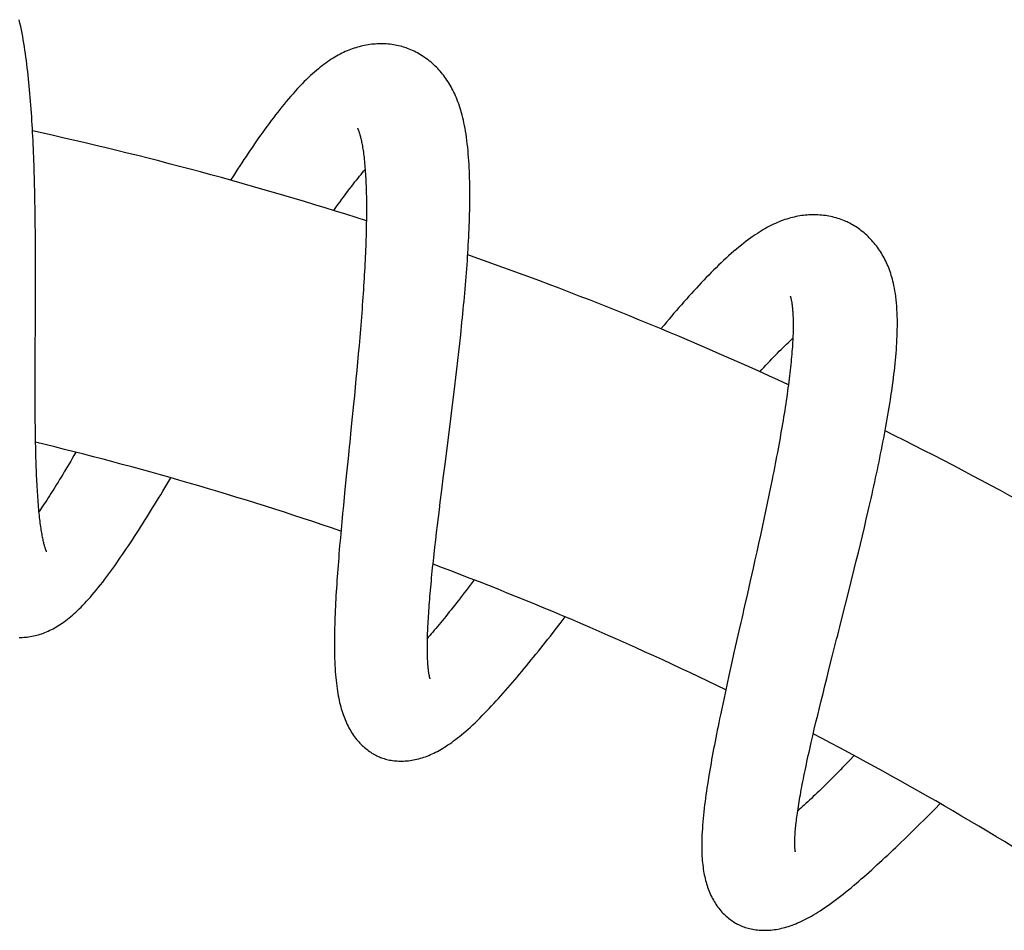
# Model space of a CAD drawing. Header units: millimetres. Extents: x 259 to 1803, y -542 to 1902.
# Tile 123 of 127: x 1595 to 1650, y 1842 to 1893. Entities that reach past the tile are written whole.
import ezdxf

# ---------------------------------------------------------------- set-up
doc = ezdxf.new("R2010")
doc.units = ezdxf.units.MM
doc.header["$LTSCALE"] = 30.734
doc.layers.get('0').update_dxf_attribs({"linetype": 'CONTINUOUS'})

msp = doc.modelspace()

# ---------------------------------------------------------------- linework, layer by layer
at = {"color": 7, "linetype": 'CONTINUOUS'}
for p, q in [((1595.637, 1881.951), (1595.63, 1882.432)), ((1595.643, 1881.469), (1595.637, 1881.951)), ((1595.647, 1880.986), (1595.643, 1881.469)), ((1595.651, 1880.502), (1595.647, 1880.986)), ((1595.653, 1880.019), (1595.651, 1880.502)), ((1595.655, 1879.536), (1595.653, 1880.019)), ((1595.656, 1879.055), (1595.655, 1879.536)), ((1595.656, 1878.336), (1595.656, 1879.055)), ((1595.654, 1877.381), (1595.656, 1878.336)), ((1595.648, 1875.955), (1595.654, 1877.381)), ((1638.063, 1877.417), (1638.065, 1877.411)), ((1638.065, 1877.411), (1638.067, 1877.407)), ((1613.983, 1876.469), (1613.948, 1876.019)), ((1595.641, 1874.323), (1595.648, 1875.955)), ((1613.948, 1876.019), (1613.911, 1875.565)), ((1613.911, 1875.565), (1613.873, 1875.107)), ((1613.873, 1875.107), (1613.833, 1874.645)), ((1619.439, 1874.29), (1619.492, 1874.769)), ((1619.492, 1874.769), (1619.544, 1875.248)), ((1595.639, 1873.64), (1595.641, 1874.323)), ((1613.833, 1874.645), (1613.792, 1874.182)), ((1619.384, 1873.809), (1619.439, 1874.29)), ((1613.75, 1873.716), (1613.706, 1873.248)), ((1613.792, 1874.182), (1613.75, 1873.716)), ((1619.329, 1873.329), (1619.384, 1873.809)), ((1595.637, 1872.971), (1595.639, 1873.64)), ((1613.706, 1873.248), (1613.662, 1872.778)), ((1619.272, 1872.848), (1619.329, 1873.329)), ((1595.637, 1872.532), (1595.637, 1872.971)), ((1613.662, 1872.778), (1613.617, 1872.306)), ((1619.215, 1872.368), (1619.272, 1872.848)), ((1595.637, 1872.099), (1595.637, 1872.532)), ((1595.638, 1871.673), (1595.637, 1872.099)), ((1613.617, 1872.306), (1613.571, 1871.832)), ((1619.157, 1871.89), (1619.215, 1872.368)), ((1595.64, 1871.253), (1595.638, 1871.673)), ((1613.571, 1871.832), (1613.524, 1871.356)), ((1619.069, 1871.174), (1619.157, 1871.89)), ((1595.642, 1870.839), (1595.64, 1871.253)), ((1613.524, 1871.356), (1613.453, 1870.64)), ((1618.951, 1870.223), (1619.069, 1871.174)), ((1595.646, 1870.432), (1595.642, 1870.839)), ((1595.65, 1870.032), (1595.646, 1870.432)), ((1613.453, 1870.64), (1613.38, 1869.922)), ((1595.656, 1869.64), (1595.65, 1870.032)), ((1595.662, 1869.256), (1595.656, 1869.64)), ((1595.67, 1868.881), (1595.662, 1869.256)), ((1618.567, 1867.193), (1618.683, 1868.111)), ((1603.036, 1866.843), (1603.262, 1867.219)), ((1613.115, 1867.305), (1613.022, 1866.366)), ((1618.481, 1866.517), (1618.567, 1867.193)), ((1637.043, 1867.133), (1636.954, 1866.693)), ((1618.399, 1865.853), (1618.481, 1866.517)), ((1636.954, 1866.693), (1636.863, 1866.25)), ((1613.022, 1866.366), (1612.953, 1865.668)), ((1636.863, 1866.25), (1636.77, 1865.803)), ((1612.953, 1865.668), (1612.909, 1865.206)), ((1618.292, 1864.985), (1618.345, 1865.416)), ((1618.345, 1865.416), (1618.399, 1865.853)), ((1636.77, 1865.803), (1636.675, 1865.353)), ((1642.335, 1864.899), (1642.444, 1865.367)), ((1612.909, 1865.206), (1612.866, 1864.746)), ((1618.241, 1864.56), (1618.292, 1864.985)), ((1636.579, 1864.902), (1636.481, 1864.448)), ((1636.675, 1865.353), (1636.579, 1864.902)), ((1642.225, 1864.431), (1642.335, 1864.899)), ((1612.823, 1864.291), (1612.783, 1863.839)), ((1612.866, 1864.746), (1612.823, 1864.291)), ((1618.191, 1864.14), (1618.241, 1864.56)), ((1636.481, 1864.448), (1636.382, 1863.991)), ((1642.113, 1863.961), (1642.225, 1864.431)), ((1612.783, 1863.839), (1612.744, 1863.393)), ((1618.096, 1863.322), (1618.143, 1863.727)), ((1618.143, 1863.727), (1618.191, 1864.14)), ((1636.382, 1863.991), (1636.281, 1863.532)), ((1642, 1863.493), (1642.113, 1863.961)), ((1612.744, 1863.393), (1612.706, 1862.951)), ((1618.052, 1862.924), (1618.096, 1863.322)), ((1636.281, 1863.532), (1636.179, 1863.069)), ((1641.886, 1863.024), (1642, 1863.493)), ((1618.01, 1862.535), (1618.052, 1862.924)), ((1636.076, 1862.603), (1635.971, 1862.136)), ((1636.179, 1863.069), (1636.076, 1862.603)), ((1641.772, 1862.557), (1641.886, 1863.024)), ((1617.932, 1861.784), (1617.97, 1862.155)), ((1617.97, 1862.155), (1618.01, 1862.535)), ((1635.971, 1862.136), (1635.813, 1861.433)), ((1641.483, 1861.391), (1641.657, 1862.09)), ((1641.657, 1862.09), (1641.772, 1862.557)), ((1635.813, 1861.433), (1635.654, 1860.728)), ((1641.308, 1860.694), (1641.483, 1861.391)), ((1641.016, 1859.534), (1641.308, 1860.694)), ((1625.138, 1859.038), (1625.423, 1859.404)), ((1624.861, 1858.684), (1625.138, 1859.038)), ((1635.178, 1858.629), (1634.918, 1857.48)), ((1634.918, 1857.48), (1634.765, 1856.797)), ((1640.273, 1856.602), (1640.44, 1857.262)), ((1634.765, 1856.797), (1634.615, 1856.118)), ((1640.111, 1855.956), (1640.273, 1856.602)), ((1634.615, 1856.118), (1634.515, 1855.668)), ((1634.515, 1855.668), (1634.418, 1855.22)), ((1639.901, 1855.113), (1640.005, 1855.532)), ((1640.005, 1855.532), (1640.111, 1855.956)), ((1634.418, 1855.22), (1634.322, 1854.775)), ((1639.799, 1854.699), (1639.901, 1855.113)), ((1634.228, 1854.334), (1634.137, 1853.898)), ((1634.322, 1854.775), (1634.228, 1854.334)), ((1639.699, 1854.29), (1639.799, 1854.699)), ((1639.506, 1853.49), (1639.601, 1853.887)), ((1639.601, 1853.887), (1639.699, 1854.29)), ((1639.413, 1853.101), (1639.506, 1853.49)), ((1639.238, 1852.346), (1639.324, 1852.719)), ((1639.324, 1852.719), (1639.413, 1853.101)), ((1639.155, 1851.982), (1639.238, 1852.346)), ((1641.652, 1851.615), (1641.391, 1851.345)), ((1646.176, 1848.611), (1646.483, 1848.92)), ((1645.859, 1848.294), (1646.176, 1848.611))]:
    msp.add_line(p, q, dxfattribs=at)
for points in [[(1595.63, 1882.432), (1595.627, 1882.672), (1595.622, 1882.91), (1595.618, 1883.148), (1595.613, 1883.386), (1595.607, 1883.622), (1595.601, 1883.857), (1595.595, 1884.091), (1595.588, 1884.325), (1595.581, 1884.557), (1595.574, 1884.789), (1595.566, 1885.019), (1595.558, 1885.249), (1595.549, 1885.477), (1595.539, 1885.705), (1595.529, 1885.932), (1595.519, 1886.158), (1595.508, 1886.384), (1595.496, 1886.608), (1595.484, 1886.832), (1595.471, 1887.054), (1595.458, 1887.276), (1595.444, 1887.497), (1595.429, 1887.717), (1595.414, 1887.935), (1595.398, 1888.153), (1595.381, 1888.369), (1595.364, 1888.584), (1595.345, 1888.797), (1595.326, 1889.009), (1595.307, 1889.22), (1595.286, 1889.429), (1595.265, 1889.637), (1595.243, 1889.843), (1595.22, 1890.047), (1595.196, 1890.25), (1595.171, 1890.452), (1595.145, 1890.652), (1595.119, 1890.85), (1595.091, 1891.046), (1595.062, 1891.24), (1595.032, 1891.433), (1595.001, 1891.624), (1594.969, 1891.814), (1594.936, 1892.003), (1594.9, 1892.193), (1594.864, 1892.382), (1594.825, 1892.572), (1594.784, 1892.762), (1594.741, 1892.951)], [(1616.404, 1891.389), (1616.338, 1891.41), (1616.247, 1891.437), (1616.154, 1891.462), (1616.059, 1891.485), (1615.963, 1891.506), (1615.866, 1891.525), (1615.768, 1891.542), (1615.669, 1891.556), (1615.569, 1891.569), (1615.467, 1891.579), (1615.366, 1891.587), (1615.263, 1891.593), (1615.161, 1891.596), (1615.058, 1891.597), (1614.955, 1891.596), (1614.852, 1891.592), (1614.749, 1891.586), (1614.647, 1891.578), (1614.545, 1891.568), (1614.444, 1891.555), (1614.343, 1891.54), (1614.243, 1891.524), (1614.144, 1891.505), (1614.044, 1891.484), (1613.946, 1891.461), (1613.847, 1891.436), (1613.749, 1891.409), (1613.65, 1891.38), (1613.552, 1891.348), (1613.454, 1891.314), (1613.356, 1891.278), (1613.257, 1891.24), (1613.159, 1891.2), (1613.061, 1891.157), (1612.963, 1891.112), (1612.865, 1891.065), (1612.767, 1891.015), (1612.669, 1890.962), (1612.57, 1890.908), (1612.471, 1890.85), (1612.371, 1890.789), (1612.271, 1890.726), (1612.169, 1890.66), (1612.067, 1890.59), (1611.965, 1890.517), (1611.861, 1890.442), (1611.758, 1890.363), (1611.653, 1890.281), (1611.548, 1890.195), (1611.441, 1890.106), (1611.333, 1890.013), (1611.223, 1889.915), (1611.111, 1889.813), (1610.996, 1889.705), (1610.879, 1889.592), (1610.758, 1889.472), (1610.635, 1889.346), (1610.509, 1889.215), (1610.381, 1889.078), (1610.252, 1888.938), (1610.124, 1888.794), (1609.997, 1888.649), (1609.871, 1888.502), (1609.747, 1888.355), (1609.624, 1888.207), (1609.503, 1888.057), (1609.382, 1887.907), (1609.262, 1887.754), (1609.142, 1887.6), (1609.022, 1887.444), (1608.903, 1887.286), (1608.783, 1887.127), (1608.665, 1886.966), (1608.546, 1886.803), (1608.428, 1886.64), (1608.311, 1886.475), (1608.193, 1886.309), (1608.076, 1886.141), (1607.959, 1885.972), (1607.841, 1885.8), (1607.723, 1885.627), (1607.605, 1885.452), (1607.487, 1885.275), (1607.369, 1885.097), (1607.25, 1884.916), (1607.132, 1884.735), (1607.013, 1884.552), (1606.895, 1884.367), (1606.776, 1884.181), (1606.62, 1883.935)], [(1619.347, 1888.453), (1619.302, 1888.565), (1619.255, 1888.674), (1619.207, 1888.781), (1619.158, 1888.885), (1619.107, 1888.986), (1619.055, 1889.086), (1619.002, 1889.183), (1618.947, 1889.279), (1618.891, 1889.372), (1618.834, 1889.463), (1618.775, 1889.553), (1618.714, 1889.641), (1618.653, 1889.726), (1618.59, 1889.81), (1618.525, 1889.892), (1618.46, 1889.973), (1618.393, 1890.051), (1618.324, 1890.128), (1618.254, 1890.203), (1618.182, 1890.277), (1618.109, 1890.35), (1618.034, 1890.421), (1617.957, 1890.49), (1617.878, 1890.558), (1617.798, 1890.625), (1617.716, 1890.69), (1617.633, 1890.752), (1617.548, 1890.813), (1617.462, 1890.872), (1617.375, 1890.929), (1617.287, 1890.984), (1617.198, 1891.036), (1617.109, 1891.086), (1617.019, 1891.133), (1616.928, 1891.178), (1616.838, 1891.22), (1616.747, 1891.26), (1616.656, 1891.298), (1616.565, 1891.333), (1616.474, 1891.366), (1616.404, 1891.389)], [(1619.544, 1875.248), (1619.569, 1875.486), (1619.594, 1875.724), (1619.618, 1875.961), (1619.642, 1876.197), (1619.665, 1876.432), (1619.688, 1876.666), (1619.71, 1876.9), (1619.732, 1877.132), (1619.753, 1877.363), (1619.774, 1877.594), (1619.794, 1877.823), (1619.814, 1878.052), (1619.832, 1878.279), (1619.851, 1878.507), (1619.868, 1878.733), (1619.885, 1878.958), (1619.902, 1879.183), (1619.918, 1879.408), (1619.933, 1879.631), (1619.947, 1879.854), (1619.961, 1880.076), (1619.974, 1880.296), (1619.986, 1880.516), (1619.997, 1880.735), (1620.008, 1880.953), (1620.017, 1881.169), (1620.026, 1881.384), (1620.034, 1881.598), (1620.041, 1881.811), (1620.047, 1882.022), (1620.052, 1882.233), (1620.056, 1882.442), (1620.059, 1882.649), (1620.061, 1882.855), (1620.062, 1883.059), (1620.062, 1883.261), (1620.06, 1883.461), (1620.058, 1883.66), (1620.054, 1883.856), (1620.049, 1884.051), (1620.043, 1884.245), (1620.036, 1884.438), (1620.027, 1884.632), (1620.016, 1884.826), (1620.004, 1885.02), (1619.99, 1885.215), (1619.974, 1885.41), (1619.957, 1885.603), (1619.938, 1885.795), (1619.916, 1885.983), (1619.894, 1886.166), (1619.869, 1886.345), (1619.844, 1886.518), (1619.816, 1886.686), (1619.788, 1886.847), (1619.758, 1887.004), (1619.728, 1887.155), (1619.695, 1887.302), (1619.662, 1887.444), (1619.627, 1887.582), (1619.591, 1887.716), (1619.554, 1887.847), (1619.515, 1887.974), (1619.475, 1888.099), (1619.434, 1888.22), (1619.391, 1888.338), (1619.347, 1888.453)], [(1613.749, 1886.858), (1613.749, 1886.858), (1613.749, 1886.857), (1613.75, 1886.855), (1613.752, 1886.851), (1613.755, 1886.845), (1613.759, 1886.837), (1613.763, 1886.827), (1613.769, 1886.815), (1613.775, 1886.801), (1613.782, 1886.784), (1613.789, 1886.765), (1613.798, 1886.744), (1613.807, 1886.72), (1613.816, 1886.694), (1613.826, 1886.664), (1613.837, 1886.633), (1613.848, 1886.598), (1613.859, 1886.56), (1613.871, 1886.52), (1613.884, 1886.477), (1613.896, 1886.43), (1613.909, 1886.381), (1613.923, 1886.328), (1613.936, 1886.271), (1613.95, 1886.211), (1613.964, 1886.147), (1613.978, 1886.079), (1613.993, 1886.007), (1614.007, 1885.932), (1614.021, 1885.853), (1614.035, 1885.771), (1614.049, 1885.685), (1614.062, 1885.596), (1614.075, 1885.504), (1614.088, 1885.409), (1614.101, 1885.31), (1614.113, 1885.208), (1614.125, 1885.103), (1614.136, 1884.995), (1614.147, 1884.884), (1614.158, 1884.77), (1614.168, 1884.652), (1614.177, 1884.532), (1614.186, 1884.409), (1614.195, 1884.283), (1614.202, 1884.155), (1614.21, 1884.023), (1614.216, 1883.889), (1614.222, 1883.751), (1614.228, 1883.611), (1614.233, 1883.468), (1614.237, 1883.321), (1614.241, 1883.171), (1614.244, 1883.019), (1614.246, 1882.863), (1614.248, 1882.705), (1614.249, 1882.544), (1614.25, 1882.38), (1614.25, 1882.213), (1614.249, 1882.044), (1614.248, 1881.872), (1614.246, 1881.698), (1614.243, 1881.521), (1614.24, 1881.342), (1614.236, 1881.161), (1614.231, 1880.977), (1614.226, 1880.792), (1614.22, 1880.604), (1614.214, 1880.414), (1614.207, 1880.223), (1614.199, 1880.03), (1614.191, 1879.835), (1614.182, 1879.638), (1614.173, 1879.439), (1614.163, 1879.239), (1614.152, 1879.037), (1614.141, 1878.833), (1614.129, 1878.627), (1614.117, 1878.42), (1614.104, 1878.21), (1614.091, 1877.998), (1614.077, 1877.785), (1614.063, 1877.569), (1614.048, 1877.352), (1614.032, 1877.133), (1614.016, 1876.913), (1614, 1876.692), (1613.983, 1876.469)], [(1612.414, 1882.233), (1612.571, 1882.454), (1612.67, 1882.593), (1612.768, 1882.728), (1612.865, 1882.862), (1612.961, 1882.992), (1613.056, 1883.12), (1613.15, 1883.246), (1613.243, 1883.369), (1613.334, 1883.49), (1613.425, 1883.607), (1613.515, 1883.723), (1613.603, 1883.836), (1613.69, 1883.946), (1613.777, 1884.054), (1613.862, 1884.159), (1613.946, 1884.262), (1614.028, 1884.362), (1614.11, 1884.459), (1614.177, 1884.538)], [(1641.253, 1881.589), (1641.189, 1881.618), (1641.101, 1881.656), (1641.011, 1881.693), (1640.919, 1881.727), (1640.826, 1881.76), (1640.731, 1881.791), (1640.635, 1881.82), (1640.537, 1881.846), (1640.438, 1881.871), (1640.338, 1881.894), (1640.237, 1881.914), (1640.135, 1881.932), (1640.033, 1881.948), (1639.929, 1881.961), (1639.826, 1881.972), (1639.722, 1881.981), (1639.619, 1881.987), (1639.515, 1881.991), (1639.412, 1881.993), (1639.309, 1881.993), (1639.206, 1881.99), (1639.104, 1881.985), (1639.002, 1881.978), (1638.899, 1881.969), (1638.797, 1881.958), (1638.695, 1881.944), (1638.593, 1881.929), (1638.49, 1881.911), (1638.387, 1881.891), (1638.284, 1881.868), (1638.18, 1881.843), (1638.076, 1881.816), (1637.972, 1881.787), (1637.868, 1881.755), (1637.764, 1881.721), (1637.659, 1881.685), (1637.553, 1881.645), (1637.447, 1881.604), (1637.34, 1881.559), (1637.232, 1881.512), (1637.124, 1881.462), (1637.014, 1881.409), (1636.903, 1881.354), (1636.791, 1881.294), (1636.678, 1881.232), (1636.564, 1881.167), (1636.449, 1881.098), (1636.332, 1881.026), (1636.214, 1880.95), (1636.093, 1880.871), (1635.971, 1880.787), (1635.846, 1880.699), (1635.718, 1880.606), (1635.587, 1880.508), (1635.453, 1880.405), (1635.315, 1880.296), (1635.175, 1880.182), (1635.032, 1880.064), (1634.888, 1879.941), (1634.743, 1879.815), (1634.598, 1879.686), (1634.454, 1879.555), (1634.311, 1879.423), (1634.17, 1879.29), (1634.029, 1879.156), (1633.89, 1879.021), (1633.752, 1878.885), (1633.614, 1878.746), (1633.477, 1878.607), (1633.339, 1878.465), (1633.201, 1878.321), (1633.062, 1878.175), (1632.923, 1878.027), (1632.784, 1877.877), (1632.645, 1877.725), (1632.506, 1877.572), (1632.366, 1877.417), (1632.227, 1877.261), (1632.087, 1877.103), (1631.948, 1876.944), (1631.808, 1876.783), (1631.669, 1876.621), (1631.529, 1876.458), (1631.389, 1876.294), (1631.25, 1876.128), (1631.11, 1875.961), (1630.969, 1875.792), (1630.798, 1875.584)], [(1643.855, 1878.154), (1643.829, 1878.259), (1643.8, 1878.372), (1643.769, 1878.483), (1643.737, 1878.592), (1643.704, 1878.698), (1643.668, 1878.802), (1643.631, 1878.905), (1643.593, 1879.006), (1643.553, 1879.104), (1643.512, 1879.202), (1643.469, 1879.297), (1643.425, 1879.391), (1643.379, 1879.483), (1643.331, 1879.574), (1643.283, 1879.663), (1643.232, 1879.751), (1643.181, 1879.837), (1643.127, 1879.922), (1643.072, 1880.005), (1643.016, 1880.087), (1642.958, 1880.168), (1642.898, 1880.248), (1642.837, 1880.326), (1642.774, 1880.404), (1642.709, 1880.48), (1642.642, 1880.555), (1642.573, 1880.629), (1642.503, 1880.701), (1642.431, 1880.772), (1642.358, 1880.841), (1642.283, 1880.909), (1642.207, 1880.975), (1642.13, 1881.039), (1642.052, 1881.101), (1641.972, 1881.161), (1641.892, 1881.218), (1641.811, 1881.274), (1641.73, 1881.327), (1641.648, 1881.378), (1641.565, 1881.427), (1641.482, 1881.473), (1641.399, 1881.517), (1641.316, 1881.559), (1641.252, 1881.589)], [(1642.444, 1865.367), (1642.497, 1865.6), (1642.551, 1865.832), (1642.603, 1866.064), (1642.655, 1866.296), (1642.707, 1866.526), (1642.758, 1866.756), (1642.808, 1866.985), (1642.858, 1867.213), (1642.906, 1867.441), (1642.955, 1867.667), (1643.002, 1867.892), (1643.049, 1868.116), (1643.095, 1868.339), (1643.14, 1868.561), (1643.184, 1868.782), (1643.228, 1869.002), (1643.271, 1869.222), (1643.313, 1869.442), (1643.354, 1869.66), (1643.395, 1869.879), (1643.435, 1870.096), (1643.474, 1870.313), (1643.512, 1870.528), (1643.549, 1870.743), (1643.585, 1870.957), (1643.62, 1871.169), (1643.654, 1871.381), (1643.687, 1871.592), (1643.719, 1871.801), (1643.75, 1872.009), (1643.78, 1872.216), (1643.808, 1872.422), (1643.836, 1872.627), (1643.862, 1872.831), (1643.887, 1873.033), (1643.91, 1873.234), (1643.933, 1873.434), (1643.953, 1873.632), (1643.973, 1873.828), (1643.991, 1874.023), (1644.007, 1874.216), (1644.022, 1874.408), (1644.035, 1874.6), (1644.047, 1874.79), (1644.057, 1874.98), (1644.065, 1875.169), (1644.071, 1875.357), (1644.076, 1875.546), (1644.079, 1875.734), (1644.079, 1875.922), (1644.077, 1876.109), (1644.073, 1876.298), (1644.066, 1876.486), (1644.057, 1876.673), (1644.044, 1876.859), (1644.029, 1877.042), (1644.011, 1877.221), (1643.99, 1877.395), (1643.966, 1877.563), (1643.941, 1877.725), (1643.913, 1877.879), (1643.883, 1878.025), (1643.855, 1878.154)], [(1638.067, 1877.407), (1638.069, 1877.399), (1638.072, 1877.39), (1638.076, 1877.378), (1638.08, 1877.365), (1638.085, 1877.349), (1638.09, 1877.33), (1638.095, 1877.309), (1638.101, 1877.285), (1638.107, 1877.259), (1638.113, 1877.23), (1638.12, 1877.198), (1638.127, 1877.164), (1638.134, 1877.126), (1638.141, 1877.085), (1638.148, 1877.041), (1638.155, 1876.993), (1638.162, 1876.942), (1638.17, 1876.887), (1638.176, 1876.827), (1638.183, 1876.764), (1638.19, 1876.696), (1638.196, 1876.626), (1638.201, 1876.552), (1638.206, 1876.476), (1638.211, 1876.396), (1638.215, 1876.313), (1638.218, 1876.228), (1638.221, 1876.139), (1638.223, 1876.046), (1638.224, 1875.951), (1638.225, 1875.852), (1638.225, 1875.751), (1638.224, 1875.646), (1638.222, 1875.539), (1638.22, 1875.428), (1638.216, 1875.315), (1638.212, 1875.199), (1638.207, 1875.08), (1638.201, 1874.958), (1638.194, 1874.834), (1638.187, 1874.706), (1638.178, 1874.575), (1638.169, 1874.442), (1638.158, 1874.305), (1638.147, 1874.165), (1638.134, 1874.022), (1638.121, 1873.877), (1638.106, 1873.728), (1638.091, 1873.576), (1638.075, 1873.422), (1638.058, 1873.265), (1638.039, 1873.106), (1638.02, 1872.944), (1638, 1872.779), (1637.979, 1872.612), (1637.957, 1872.442), (1637.934, 1872.27), (1637.91, 1872.096), (1637.885, 1871.92), (1637.86, 1871.742), (1637.833, 1871.562), (1637.806, 1871.379), (1637.777, 1871.195), (1637.748, 1871.009), (1637.718, 1870.821), (1637.688, 1870.632), (1637.656, 1870.44), (1637.623, 1870.247), (1637.59, 1870.052), (1637.556, 1869.855), (1637.521, 1869.656), (1637.486, 1869.455), (1637.449, 1869.253), (1637.412, 1869.048), (1637.374, 1868.841), (1637.335, 1868.633), (1637.295, 1868.423), (1637.255, 1868.212), (1637.214, 1867.999), (1637.172, 1867.784), (1637.13, 1867.569), (1637.087, 1867.351), (1637.043, 1867.133)], [(1636.352, 1873.18), (1636.462, 1873.3), (1636.576, 1873.423), (1636.689, 1873.544), (1636.801, 1873.663), (1636.911, 1873.779), (1637.02, 1873.893), (1637.128, 1874.005), (1637.235, 1874.114), (1637.34, 1874.221), (1637.443, 1874.326), (1637.545, 1874.427), (1637.645, 1874.527), (1637.744, 1874.623), (1637.841, 1874.717), (1637.937, 1874.809), (1638.03, 1874.897), (1638.122, 1874.983), (1638.206, 1875.061)], [(1613.38, 1869.922), (1613.308, 1869.204), (1613.283, 1868.966), (1613.259, 1868.727), (1613.235, 1868.489), (1613.115, 1867.305)], [(1618.683, 1868.111), (1618.742, 1868.576), (1618.951, 1870.223)], [(1596.281, 1863.065), (1596.281, 1863.065), (1596.28, 1863.065), (1596.279, 1863.067), (1596.277, 1863.071), (1596.274, 1863.078), (1596.271, 1863.086), (1596.266, 1863.096), (1596.261, 1863.109), (1596.254, 1863.124), (1596.248, 1863.141), (1596.24, 1863.161), (1596.232, 1863.183), (1596.223, 1863.208), (1596.214, 1863.236), (1596.204, 1863.267), (1596.193, 1863.301), (1596.182, 1863.338), (1596.17, 1863.378), (1596.158, 1863.422), (1596.145, 1863.469), (1596.132, 1863.519), (1596.119, 1863.573), (1596.106, 1863.63), (1596.092, 1863.69), (1596.078, 1863.754), (1596.064, 1863.821), (1596.05, 1863.891), (1596.036, 1863.964), (1596.022, 1864.041), (1596.008, 1864.121), (1595.995, 1864.205), (1595.981, 1864.291), (1595.967, 1864.382), (1595.953, 1864.475), (1595.94, 1864.572), (1595.927, 1864.672), (1595.914, 1864.776), (1595.901, 1864.883), (1595.888, 1864.993), (1595.876, 1865.106), (1595.864, 1865.223), (1595.852, 1865.342), (1595.84, 1865.465), (1595.829, 1865.591), (1595.818, 1865.72), (1595.808, 1865.852), (1595.797, 1865.986), (1595.787, 1866.124), (1595.778, 1866.264), (1595.768, 1866.408), (1595.76, 1866.553), (1595.751, 1866.702), (1595.743, 1866.853), (1595.735, 1867.007), (1595.727, 1867.163), (1595.72, 1867.322), (1595.713, 1867.484), (1595.707, 1867.649), (1595.701, 1867.817), (1595.695, 1867.988), (1595.689, 1868.161), (1595.684, 1868.337), (1595.679, 1868.516), (1595.674, 1868.698), (1595.67, 1868.881)], [(1597.925, 1868.657), (1597.817, 1868.471), (1597.724, 1868.312), (1597.632, 1868.155), (1597.54, 1868.001), (1597.45, 1867.848), (1597.36, 1867.698), (1597.271, 1867.549), (1597.184, 1867.404), (1597.097, 1867.26), (1597.011, 1867.119), (1596.926, 1866.981), (1596.842, 1866.846), (1596.76, 1866.712), (1596.678, 1866.582), (1596.598, 1866.455), (1596.519, 1866.33), (1596.441, 1866.208), (1596.364, 1866.089), (1596.289, 1865.973), (1596.215, 1865.86), (1596.142, 1865.749), (1596.07, 1865.641), (1595.999, 1865.536), (1595.929, 1865.433), (1595.86, 1865.333), (1595.854, 1865.323)], [(1594.745, 1858.256), (1594.83, 1858.255), (1594.916, 1858.257), (1595.004, 1858.261), (1595.092, 1858.267), (1595.181, 1858.276), (1595.27, 1858.287), (1595.36, 1858.3), (1595.451, 1858.316), (1595.542, 1858.335), (1595.634, 1858.355), (1595.726, 1858.379), (1595.819, 1858.405), (1595.911, 1858.433), (1596.004, 1858.464), (1596.097, 1858.497), (1596.189, 1858.533), (1596.281, 1858.571), (1596.372, 1858.611), (1596.463, 1858.653), (1596.554, 1858.698), (1596.644, 1858.745), (1596.734, 1858.794), (1596.823, 1858.845), (1596.912, 1858.899), (1597.002, 1858.955), (1597.091, 1859.014), (1597.181, 1859.075), (1597.271, 1859.139), (1597.361, 1859.206), (1597.453, 1859.276), (1597.545, 1859.349), (1597.638, 1859.426), (1597.732, 1859.506), (1597.827, 1859.59), (1597.923, 1859.677), (1598.02, 1859.768), (1598.117, 1859.862), (1598.216, 1859.961), (1598.317, 1860.063), (1598.419, 1860.17), (1598.522, 1860.282), (1598.628, 1860.399), (1598.737, 1860.521), (1598.848, 1860.65), (1598.961, 1860.784), (1599.077, 1860.924), (1599.195, 1861.069), (1599.313, 1861.217), (1599.43, 1861.367), (1599.546, 1861.518), (1599.66, 1861.668), (1599.772, 1861.819), (1599.884, 1861.971), (1599.996, 1862.125), (1600.107, 1862.28), (1600.217, 1862.436), (1600.328, 1862.594), (1600.439, 1862.754), (1600.549, 1862.914), (1600.659, 1863.077), (1600.77, 1863.241), (1600.881, 1863.406), (1600.991, 1863.574), (1601.103, 1863.743), (1601.214, 1863.914), (1601.326, 1864.087), (1601.439, 1864.262), (1601.551, 1864.438), (1601.664, 1864.615), (1601.777, 1864.794), (1601.89, 1864.975), (1602.004, 1865.156), (1602.118, 1865.339), (1602.232, 1865.524), (1602.346, 1865.709), (1602.461, 1865.895), (1602.575, 1866.083), (1602.69, 1866.272), (1602.805, 1866.461), (1603.036, 1866.843)], [(1612.706, 1862.951), (1612.689, 1862.732), (1612.671, 1862.515), (1612.654, 1862.298), (1612.638, 1862.083), (1612.622, 1861.869), (1612.606, 1861.655), (1612.591, 1861.443), (1612.577, 1861.231), (1612.563, 1861.021), (1612.55, 1860.811), (1612.538, 1860.603), (1612.526, 1860.397), (1612.515, 1860.191), (1612.504, 1859.986), (1612.495, 1859.782), (1612.486, 1859.58), (1612.478, 1859.379), (1612.471, 1859.18), (1612.465, 1858.983), (1612.46, 1858.788), (1612.455, 1858.594), (1612.452, 1858.402), (1612.45, 1858.211), (1612.449, 1858.021), (1612.449, 1857.83), (1612.45, 1857.638), (1612.453, 1857.447), (1612.457, 1857.255), (1612.462, 1857.064), (1612.469, 1856.875), (1612.478, 1856.689), (1612.488, 1856.508), (1612.499, 1856.331), (1612.512, 1856.16), (1612.527, 1855.994), (1612.542, 1855.833), (1612.56, 1855.678), (1612.578, 1855.528), (1612.598, 1855.382), (1612.619, 1855.242), (1612.641, 1855.105), (1612.665, 1854.972), (1612.69, 1854.844), (1612.716, 1854.719), (1612.744, 1854.597), (1612.772, 1854.479), (1612.803, 1854.363), (1612.834, 1854.252), (1612.866, 1854.143), (1612.9, 1854.037), (1612.935, 1853.933), (1612.971, 1853.832), (1613.009, 1853.733), (1613.048, 1853.636), (1613.088, 1853.542), (1613.13, 1853.449), (1613.173, 1853.357), (1613.218, 1853.267), (1613.265, 1853.178), (1613.314, 1853.09)], [(1617.829, 1855.926), (1617.829, 1855.925), (1617.828, 1855.926), (1617.827, 1855.929), (1617.826, 1855.933), (1617.824, 1855.94), (1617.821, 1855.949), (1617.818, 1855.96), (1617.814, 1855.974), (1617.81, 1855.99), (1617.805, 1856.008), (1617.8, 1856.028), (1617.795, 1856.051), (1617.789, 1856.077), (1617.783, 1856.106), (1617.777, 1856.137), (1617.771, 1856.172), (1617.764, 1856.21), (1617.757, 1856.25), (1617.751, 1856.294), (1617.744, 1856.342), (1617.737, 1856.393), (1617.731, 1856.448), (1617.724, 1856.507), (1617.718, 1856.569), (1617.712, 1856.635), (1617.706, 1856.705), (1617.701, 1856.778), (1617.696, 1856.853), (1617.691, 1856.932), (1617.687, 1857.014), (1617.684, 1857.099), (1617.68, 1857.188), (1617.678, 1857.279), (1617.676, 1857.374), (1617.674, 1857.472), (1617.673, 1857.573), (1617.673, 1857.677), (1617.673, 1857.785), (1617.674, 1857.895), (1617.676, 1858.008), (1617.678, 1858.124), (1617.681, 1858.243), (1617.684, 1858.365), (1617.688, 1858.491), (1617.693, 1858.619), (1617.699, 1858.75), (1617.705, 1858.885), (1617.712, 1859.022), (1617.719, 1859.163), (1617.728, 1859.307), (1617.737, 1859.454), (1617.746, 1859.603), (1617.757, 1859.756), (1617.768, 1859.911), (1617.78, 1860.069), (1617.792, 1860.23), (1617.805, 1860.393), (1617.819, 1860.558), (1617.833, 1860.726), (1617.848, 1860.897), (1617.864, 1861.07), (1617.88, 1861.245), (1617.897, 1861.422), (1617.914, 1861.602), (1617.932, 1861.784)], [(1620.3, 1861.485), (1620.079, 1861.193), (1619.966, 1861.045), (1619.855, 1860.898), (1619.744, 1860.754), (1619.635, 1860.612), (1619.527, 1860.473), (1619.42, 1860.336), (1619.315, 1860.201), (1619.211, 1860.068), (1619.108, 1859.937), (1619.006, 1859.809), (1618.906, 1859.683), (1618.806, 1859.559), (1618.708, 1859.438), (1618.611, 1859.319), (1618.516, 1859.202), (1618.422, 1859.088), (1618.329, 1858.976), (1618.238, 1858.867), (1618.148, 1858.76), (1618.06, 1858.657), (1617.973, 1858.555), (1617.888, 1858.457), (1617.805, 1858.361), (1617.723, 1858.268), (1617.68, 1858.22)], [(1635.654, 1860.728), (1635.494, 1860.025), (1635.441, 1859.791), (1635.388, 1859.558), (1635.336, 1859.325), (1635.283, 1859.092), (1635.178, 1858.629)], [(1640.44, 1857.262), (1640.667, 1858.16), (1640.725, 1858.387), (1640.783, 1858.615), (1640.841, 1858.844), (1641.016, 1859.534)], [(1615.036, 1851.518), (1615.092, 1851.497), (1615.165, 1851.471), (1615.24, 1851.447), (1615.317, 1851.424), (1615.394, 1851.403), (1615.473, 1851.384), (1615.554, 1851.367), (1615.636, 1851.352), (1615.719, 1851.339), (1615.803, 1851.328), (1615.889, 1851.319), (1615.976, 1851.313), (1616.064, 1851.308), (1616.153, 1851.306), (1616.243, 1851.306), (1616.334, 1851.308), (1616.426, 1851.313), (1616.519, 1851.32), (1616.612, 1851.329), (1616.706, 1851.341), (1616.801, 1851.356), (1616.896, 1851.373), (1616.992, 1851.392), (1617.088, 1851.413), (1617.184, 1851.437), (1617.279, 1851.464), (1617.375, 1851.492), (1617.47, 1851.523), (1617.565, 1851.556), (1617.66, 1851.592), (1617.755, 1851.629), (1617.85, 1851.669), (1617.945, 1851.712), (1618.041, 1851.757), (1618.137, 1851.804), (1618.233, 1851.854), (1618.331, 1851.906), (1618.429, 1851.962), (1618.528, 1852.02), (1618.627, 1852.081), (1618.729, 1852.146), (1618.831, 1852.213), (1618.935, 1852.284), (1619.04, 1852.359), (1619.147, 1852.437), (1619.256, 1852.519), (1619.367, 1852.605), (1619.481, 1852.696), (1619.597, 1852.791), (1619.716, 1852.891), (1619.837, 1852.996), (1619.961, 1853.106), (1620.089, 1853.221), (1620.219, 1853.341), (1620.35, 1853.466), (1620.483, 1853.594), (1620.617, 1853.726), (1620.751, 1853.86), (1620.885, 1853.996), (1621.018, 1854.133), (1621.149, 1854.271), (1621.28, 1854.409), (1621.41, 1854.549), (1621.539, 1854.69), (1621.669, 1854.832), (1621.798, 1854.976), (1621.929, 1855.122), (1622.059, 1855.27), (1622.189, 1855.42), (1622.32, 1855.57), (1622.451, 1855.723), (1622.583, 1855.876), (1622.714, 1856.031), (1622.845, 1856.187), (1622.977, 1856.345), (1623.109, 1856.503), (1623.241, 1856.663), (1623.373, 1856.824), (1623.506, 1856.986), (1623.639, 1857.15), (1623.773, 1857.315), (1623.907, 1857.481), (1624.042, 1857.649), (1624.177, 1857.819), (1624.313, 1857.989), (1624.449, 1858.161), (1624.586, 1858.334), (1624.861, 1858.684)], [(1634.137, 1853.898), (1634.092, 1853.681), (1634.047, 1853.466), (1634.004, 1853.252), (1633.961, 1853.039), (1633.918, 1852.828), (1633.877, 1852.618), (1633.836, 1852.41), (1633.796, 1852.203), (1633.757, 1851.998), (1633.719, 1851.794), (1633.682, 1851.591), (1633.645, 1851.39), (1633.609, 1851.189), (1633.574, 1850.989), (1633.539, 1850.789), (1633.506, 1850.591), (1633.473, 1850.393), (1633.442, 1850.196), (1633.411, 1850), (1633.381, 1849.806), (1633.353, 1849.613), (1633.326, 1849.421), (1633.299, 1849.23), (1633.274, 1849.039), (1633.25, 1848.848), (1633.228, 1848.657), (1633.206, 1848.465), (1633.186, 1848.272), (1633.167, 1848.08), (1633.15, 1847.89), (1633.135, 1847.703), (1633.122, 1847.519), (1633.111, 1847.34), (1633.102, 1847.167), (1633.096, 1847), (1633.091, 1846.838), (1633.088, 1846.683), (1633.088, 1846.532), (1633.089, 1846.386), (1633.092, 1846.245), (1633.096, 1846.108), (1633.102, 1845.974), (1633.11, 1845.845), (1633.12, 1845.718), (1633.131, 1845.594), (1633.144, 1845.474), (1633.159, 1845.356), (1633.175, 1845.241), (1633.192, 1845.129), (1633.211, 1845.02), (1633.232, 1844.913), (1633.254, 1844.809), (1633.278, 1844.706), (1633.303, 1844.606), (1633.329, 1844.507), (1633.358, 1844.411), (1633.387, 1844.315), (1633.419, 1844.221), (1633.452, 1844.127), (1633.488, 1844.035), (1633.525, 1843.943), (1633.565, 1843.852), (1633.606, 1843.762), (1633.649, 1843.673), (1633.694, 1843.587), (1633.74, 1843.503), (1633.788, 1843.421), (1633.837, 1843.341), (1633.887, 1843.262), (1633.94, 1843.186), (1633.993, 1843.111), (1634.049, 1843.038), (1634.105, 1842.967), (1634.163, 1842.898), (1634.222, 1842.831), (1634.282, 1842.767), (1634.343, 1842.705), (1634.404, 1842.645), (1634.467, 1842.588), (1634.53, 1842.533), (1634.594, 1842.48), (1634.658, 1842.43), (1634.723, 1842.382), (1634.789, 1842.336), (1634.855, 1842.292), (1634.922, 1842.25), (1634.989, 1842.211), (1635.039, 1842.183)], [(1613.314, 1853.09), (1613.365, 1853.004), (1613.417, 1852.918), (1613.471, 1852.835), (1613.527, 1852.753), (1613.584, 1852.674), (1613.641, 1852.598), (1613.7, 1852.524), (1613.761, 1852.451), (1613.822, 1852.381), (1613.885, 1852.313), (1613.948, 1852.247), (1614.013, 1852.183), (1614.079, 1852.122), (1614.146, 1852.063), (1614.213, 1852.006), (1614.281, 1851.952), (1614.35, 1851.9), (1614.419, 1851.851), (1614.488, 1851.804), (1614.558, 1851.759), (1614.628, 1851.717), (1614.699, 1851.677), (1614.769, 1851.639), (1614.84, 1851.604), (1614.912, 1851.571), (1614.983, 1851.54), (1615.036, 1851.518)], [(1638.348, 1846.216), (1638.348, 1846.215), (1638.348, 1846.215), (1638.348, 1846.218), (1638.347, 1846.222), (1638.346, 1846.229), (1638.344, 1846.237), (1638.342, 1846.248), (1638.34, 1846.262), (1638.338, 1846.278), (1638.335, 1846.296), (1638.333, 1846.317), (1638.33, 1846.34), (1638.328, 1846.366), (1638.325, 1846.395), (1638.323, 1846.427), (1638.321, 1846.463), (1638.319, 1846.501), (1638.317, 1846.543), (1638.316, 1846.588), (1638.315, 1846.636), (1638.314, 1846.687), (1638.314, 1846.742), (1638.315, 1846.8), (1638.316, 1846.862), (1638.318, 1846.927), (1638.32, 1846.995), (1638.324, 1847.066), (1638.328, 1847.14), (1638.333, 1847.217), (1638.338, 1847.297), (1638.345, 1847.38), (1638.352, 1847.466), (1638.361, 1847.556), (1638.37, 1847.649), (1638.38, 1847.746), (1638.391, 1847.846), (1638.403, 1847.948), (1638.417, 1848.054), (1638.431, 1848.164), (1638.446, 1848.276), (1638.462, 1848.391), (1638.48, 1848.51), (1638.498, 1848.631), (1638.517, 1848.756), (1638.538, 1848.883), (1638.559, 1849.013), (1638.582, 1849.147), (1638.605, 1849.282), (1638.63, 1849.421), (1638.655, 1849.562), (1638.682, 1849.706), (1638.709, 1849.853), (1638.738, 1850.002), (1638.767, 1850.153), (1638.798, 1850.307), (1638.829, 1850.463), (1638.862, 1850.622), (1638.895, 1850.784), (1638.929, 1850.947), (1638.965, 1851.114), (1639.001, 1851.283), (1639.038, 1851.454), (1639.076, 1851.628), (1639.115, 1851.804), (1639.155, 1851.982)], [(1641.391, 1851.345), (1641.131, 1851.077), (1641.003, 1850.945), (1640.875, 1850.815), (1640.749, 1850.688), (1640.625, 1850.561), (1640.501, 1850.437), (1640.379, 1850.315), (1640.259, 1850.195), (1640.14, 1850.077), (1640.022, 1849.961), (1639.906, 1849.847), (1639.792, 1849.735), (1639.68, 1849.626), (1639.569, 1849.519), (1639.46, 1849.414), (1639.352, 1849.312), (1639.247, 1849.212), (1639.143, 1849.115), (1639.041, 1849.02), (1638.941, 1848.928), (1638.844, 1848.838), (1638.748, 1848.751), (1638.654, 1848.667), (1638.562, 1848.585), (1638.48, 1848.512)], [(1635.039, 1842.183), (1635.092, 1842.155), (1635.162, 1842.12), (1635.234, 1842.086), (1635.307, 1842.055), (1635.382, 1842.024), (1635.458, 1841.996), (1635.536, 1841.969), (1635.616, 1841.944), (1635.697, 1841.921), (1635.78, 1841.9), (1635.864, 1841.881), (1635.95, 1841.864), (1636.037, 1841.848), (1636.126, 1841.835), (1636.216, 1841.824), (1636.307, 1841.816), (1636.399, 1841.809), (1636.492, 1841.805), (1636.586, 1841.803), (1636.682, 1841.804), (1636.778, 1841.807), (1636.875, 1841.812), (1636.973, 1841.82), (1637.071, 1841.83), (1637.169, 1841.842), (1637.268, 1841.857), (1637.367, 1841.874), (1637.466, 1841.893), (1637.565, 1841.915), (1637.664, 1841.939), (1637.763, 1841.965), (1637.863, 1841.993), (1637.963, 1842.024), (1638.064, 1842.057), (1638.166, 1842.093), (1638.268, 1842.131), (1638.372, 1842.172), (1638.477, 1842.216), (1638.583, 1842.262), (1638.691, 1842.312), (1638.8, 1842.364), (1638.911, 1842.42), (1639.024, 1842.479), (1639.139, 1842.541), (1639.255, 1842.606), (1639.374, 1842.676), (1639.495, 1842.748), (1639.619, 1842.825), (1639.746, 1842.906), (1639.877, 1842.992), (1640.011, 1843.082), (1640.148, 1843.177), (1640.289, 1843.277), (1640.434, 1843.382), (1640.582, 1843.491), (1640.731, 1843.604), (1640.881, 1843.72), (1641.032, 1843.838), (1641.181, 1843.957), (1641.329, 1844.077), (1641.475, 1844.197), (1641.62, 1844.318), (1641.764, 1844.439), (1641.908, 1844.562), (1642.052, 1844.686), (1642.196, 1844.812), (1642.341, 1844.94), (1642.488, 1845.07), (1642.635, 1845.202), (1642.784, 1845.336), (1642.933, 1845.472), (1643.083, 1845.609), (1643.233, 1845.748), (1643.383, 1845.889), (1643.534, 1846.03), (1643.686, 1846.173), (1643.838, 1846.317), (1643.991, 1846.462), (1644.144, 1846.609), (1644.297, 1846.757), (1644.452, 1846.906), (1644.606, 1847.056), (1644.762, 1847.208), (1644.917, 1847.36), (1645.073, 1847.514), (1645.23, 1847.668), (1645.387, 1847.823), (1645.544, 1847.979), (1645.859, 1848.294)]]:
    msp.add_lwpolyline(points, dxfattribs=at)
for radius, start, end in [(208.5, 72.27673, 77.61553), (208.5, 65.28211, 70.62595), (208.5, 58.27886, 63.62749), (191.5, 71.09577, 76.44325), (191.5, 64.09459, 69.45088), (191.5, 57.08364, 62.44843)]:
    msp.add_arc((1550.774, 1683.054), radius, start, end, dxfattribs=at)

doc.saveas('drawing.dxf')
